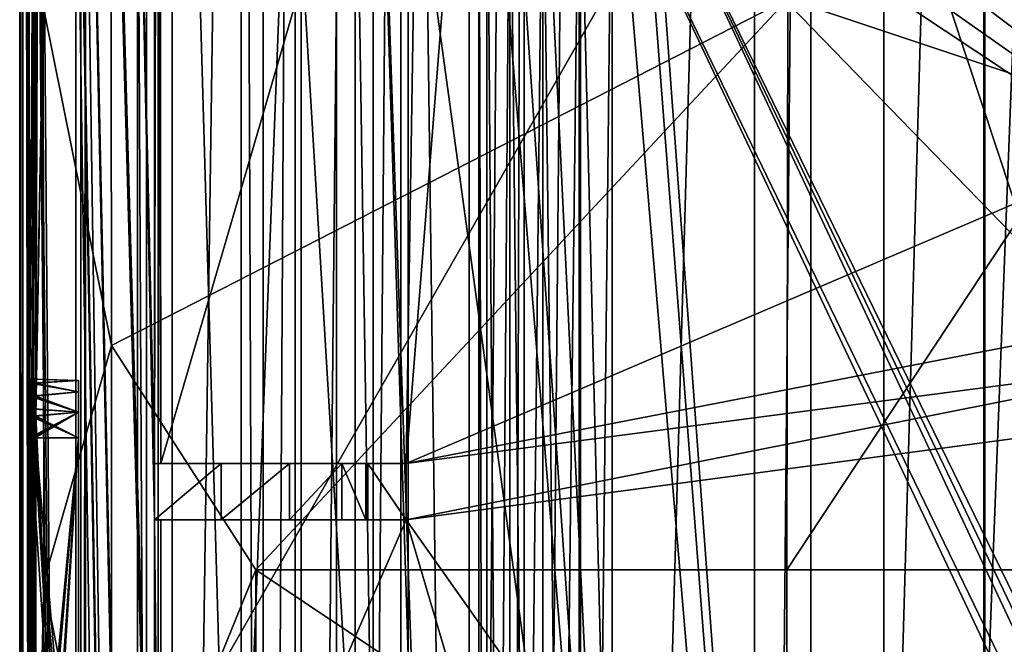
# Model space of a CAD drawing. Extents: x -3 to 104, y -79 to 161.
# Tile 98 of 203: x -3 to 18, y 69 to 82. Entities that reach past the tile are written whole.
import ezdxf

# ---------------------------------------------------------------- set-up
doc = ezdxf.new("R2010")
doc.units = 0
doc.header["$MEASUREMENT"] = 0

msp = doc.modelspace()

# ---------------------------------------------------------------- linework, layer by layer
for points in [[(-2.95, -77.599998, -76.900002), (-2.95, 159.899994, -76.900002), (-0.25, 6.1, -76.900002)], [(-0.25, 6.1, -76.900002), (-2.95, 159.899994, -76.900002), (-0.25, 7.6, -76.900002)], [(-0.25, 7.6, -76.900002), (-2.95, 159.899994, -76.900002), (-0.25, 32, -76.900002)], [(-0.25, 32, -76.900002), (-2.95, 159.899994, -76.900002), (-0.25, 33.200001, -76.900002)], [(-0.25, 33.200001, -76.900002), (-2.95, 159.899994, -76.900002), (-0.25, 64.400002, -76.900002)], [(-0.25, 64.400002, -76.900002), (-2.95, 159.899994, -76.900002), (-0.25, 65.599998, -76.900002)], [(-0.25, 65.599998, -76.900002), (-2.95, 159.899994, -76.900002), (-0.25, 96.800003, -76.900002)], [(-2.95, 159.899994, -76.900002), (-2.95, -3.4858, -67.814201), (-2.95, 149.899994, -68.400002)], [(-2.95, 159.899994, -76.900002), (-2.95, -77.599998, -76.900002), (-2.95, -4.9, -68.400002)], [(-2.95, 159.899994, -76.900002), (-2.95, -4.9, -68.400002), (-2.95, -4.1346, -68.247803)], [(-2.95, 159.899994, -76.900002), (-2.95, -4.1346, -68.247803), (-2.95, -3.4858, -67.814201)], [(-2.9501, -67.600098, 10.1), (-2.9501, 149.899994, 10.1), (-1.7501, -2.4, 10.1)], [(-1.7501, -2.4, 10.1), (-2.9501, 149.899994, 10.1), (-1.7501, 88.599998, 10.1)], [(-2.9501, 149.899994, 10.1), (-2.9501, -67.600098, 10.1), (-2.8837, -43.599998, 17.700001)], [(-2.9501, 149.899994, 10.1), (-2.8837, -43.599998, 17.700001), (-2.8837, 129.899994, 17.700001)], [(-2.95, 149.899994, -68.400002), (-2.95, -2.9, -66.400002), (-2.95, 129, 6.1)], [(-2.95, 149.899994, -68.400002), (-2.95, -3.0522, -67.165398), (-2.95, -2.9, -66.400002)], [(-2.95, 149.899994, -68.400002), (-2.95, -3.4858, -67.814201), (-2.95, -3.0522, -67.165398)], [(0, 130), (0, 0), (1.7684, 125.512001)], [(0, 0), (0, 130), (0, 16, -3.5)], [(0, 16, -3.5), (0, 130), (0, 114, -3.5)], [(7.8, 0, -71.599998), (7.8, 130, -71.599998), (9, 130, -71.599998)], [(9, 0, -71.599998), (7.8, 0, -71.599998), (9, 130, -71.599998)], [(7.8, 130, -71.599998), (7.8, 12, -8.5), (7.8, 118, -8.5)], [(7.8, 130, -71.599998), (7.8, 0, -71.599998), (7.8, 12, -8.5)], [(12.71, 130, -10.3), (9, 0, -10.3), (9, 130, -10.3)], [(12.71, 0, -10.3), (9, 0, -10.3), (12.71, 130, -10.3)], [(9, 130, -10.3), (9, 0, -71.599998), (9, 130, -71.599998)], [(9, 0, -10.3), (9, 0, -71.599998), (9, 130, -10.3)], [(12.71, 0, -71.599998), (12.71, 130, -71.599998), (13.91, 130, -71.599998)], [(13.91, 0, -71.599998), (12.71, 0, -71.599998), (13.91, 130, -71.599998)], [(12.71, 130, -71.599998), (12.71, 0, -10.3), (12.71, 130, -10.3)], [(12.71, 0, -71.599998), (12.71, 0, -10.3), (12.71, 130, -71.599998)], [(17.620001, 130, -10.3), (13.91, 0, -10.3), (13.91, 130, -10.3)], [(17.620001, 0, -10.3), (13.91, 0, -10.3), (17.620001, 130, -10.3)], [(13.91, 130, -10.3), (13.91, 0, -71.599998), (13.91, 130, -71.599998)], [(13.91, 0, -10.3), (13.91, 0, -71.599998), (13.91, 130, -10.3)], [(17.620001, 0, -71.599998), (17.620001, 130, -71.599998), (18.82, 130, -71.599998)], [(18.82, 0, -71.599998), (17.620001, 0, -71.599998), (18.82, 130, -71.599998)], [(17.620001, 130, -71.599998), (17.620001, 0, -10.3), (17.620001, 130, -10.3)], [(17.620001, 0, -71.599998), (17.620001, 0, -10.3), (17.620001, 130, -71.599998)], [(-2.7363, 74.4235, 34.589901), (-2.8488, 129.899994, 21.700001), (-2.8837, 129.899994, 17.700001)], [(-2.74, 74.145203, 34.1661), (-2.7363, 74.4235, 34.589901), (-2.8837, 129.899994, 17.700001)], [(-2.7418, 73.873497, 33.9636), (-2.74, 74.145203, 34.1661), (-2.8837, 129.899994, 17.700001)], [(-2.7432, 73.261299, 33.799999), (-2.7418, 73.873497, 33.9636), (-2.8837, 129.899994, 17.700001)], [(-2.7432, 57.761299, 33.799999), (-2.7432, 73.261299, 33.799999), (-2.8837, 129.899994, 17.700001)], [(-2.7432, 53.261299, 33.799999), (-2.7432, 57.761299, 33.799999), (-2.8837, 129.899994, 17.700001)], [(-2.8837, 129.899994, 17.700001), (-2.8837, -43.599998, 17.700001), (-2.7432, 45.761299, 33.799999)], [(-2.8837, 129.899994, 17.700001), (-2.7432, 45.761299, 33.799999), (-2.7432, 53.261299, 33.799999)], [(-2.7363, 74.4235, 34.589901), (-2.5712, 100.605003, 53.5131), (-2.8488, 129.899994, 21.700001)], [(6.8364, 88.811302, 18.9), (0.3, 129.649994, 18.9), (6.8364, 20.8113, 18.9)], [(6.8364, 20.8113, 18.9), (0.3, 129.649994, 18.9), (0.3, -43.349998, 18.9)], [(0.3, 129.649994, 17.299999), (6.8364, 88.811302, 17.299999), (6.8364, 20.8113, 17.299999)], [(0.3, 129.649994, 17.299999), (6.8364, 20.8113, 17.299999), (0.3, -43.349998, 17.299999)], [(0.3, 129.649994, 18.9), (0.3, 129.649994, 17.299999), (0.3, -43.349998, 18.9)], [(0.3, -43.349998, 18.9), (0.3, 129.649994, 17.299999), (0.3, -43.349998, 17.299999)], [(-2.95, -3.4858, -9.9858), (-2.95, -4.1346, -9.5522), (-2.95, 129, 10.1)], [(-2.95, 129, 6.1), (-2.95, -3.0522, -10.6346), (-2.95, 129, 10.1)], [(-2.95, 129, 10.1), (-2.95, -3.0522, -10.6346), (-2.95, -3.4858, -9.9858)], [(-2.95, 129, 6.1), (-2.95, -2.9, -11.4), (-2.95, -3.0522, -10.6346)], [(-2.95, -4.1346, -9.5522), (-2.95, -42.700001, 10.1), (-2.95, 129, 10.1)], [(-2.95, 129, 6.1), (-2.95, -2.9, -66.400002), (-2.95, -2.9, -11.4)], [(-2.95, 129, 10.1), (-2.95, -42.700001, 10.1), (-1.65, -11.9, 10.1)], [(-2.95, 129, 10.1), (-1.65, -11.9, 10.1), (-1.65, -1.9, 10.1)], [(-2.95, 129, 10.1), (-1.65, -1.9, 10.1), (-1.65, 88.099998, 10.1)], [(15.471, 126.727997, 17.299999), (15.471, 19.228001, 17.299999), (10.3364, 88.811302, 17.299999)], [(15.471, 19.228001, 17.299999), (15.471, 126.727997, 17.299999), (15.471, 19.228001, 0.1)], [(15.471, 19.228001, 0.1), (15.471, 126.727997, 17.299999), (15.471, 126.727997, 0.1)], [(36.471001, 29.076, 0.1), (15.471, 126.727997, 0.1), (36.471001, 116.879997, 0.1)], [(15.471, 19.228001, 0.1), (15.471, 126.727997, 0.1), (36.471001, 29.076, 0.1)], [(1.7684, 125.512001), (0, 0), (1.7684, 4.4876)], [(1.7684, 125.512001), (2.2401, 5.0791), (2.2401, 124.920998)], [(1.7684, 125.512001), (1.7684, 4.4876), (2.2401, 5.0791)], [(2.2401, 124.920998), (2.2401, 5.0791), (2.9217, 124.593002)], [(2.2401, 5.0791), (2.9217, 5.4074), (2.9217, 124.593002)], [(2.9217, 124.593002), (36.411301, 23.4326), (36.411301, 112.523003)], [(2.9217, 5.4074), (36.411301, 23.4326), (2.9217, 124.593002)], [(4.1981, 7.3716, -72.699997), (5.1713, 123.278999, -72.699997), (4.1981, 122.627998, -72.699997)], [(4.1981, 7.3716, -72.699997), (5.1713, 6.7213, -72.699997), (5.1713, 123.278999, -72.699997)], [(5.1713, 6.7213, -72.699997), (95.428703, 123.278999, -72.699997), (5.1713, 123.278999, -72.699997)], [(5.1713, 6.7213, -72.699997), (95.428703, 6.7213, -72.699997), (95.428703, 123.278999, -72.699997)], [(3.05, 7.6, -72.699997), (4.1981, 122.627998, -72.699997), (3.05, 122.400002, -72.699997)], [(3.05, 7.6, -72.699997), (4.1981, 7.3716, -72.699997), (4.1981, 122.627998, -72.699997)], [(3.05, 7.6, -72.699997), (3.05, 122.400002, -72.699997), (-0.25, 122.400002, -72.699997)], [(-0.25, 7.6, -72.699997), (3.05, 7.6, -72.699997), (-0.25, 122.400002, -72.699997)], [(-0.25, 7.6, -72.699997), (-0.25, 122.400002, -72.699997), (-0.25, 88.099998, 8.1)], [(7.8, 118, -8.5), (7.8, 12, -8.5), (7.4955, 13.5307, -8.5)], [(7.8, 118, -8.5), (7.4955, 13.5307, -8.5), (7.4955, 116.469002, -8.5)], [(72.509804, 71.570602, 18.9), (38.492001, 116.524002, 18.9), (10.3364, 88.811302, 18.9)], [(7.4955, 116.469002, -8.5), (7.4955, 13.5307, -8.5), (6.6284, 14.8284, -8.5)], [(7.4955, 116.469002, -8.5), (6.6284, 14.8284, -8.5), (6.6284, 115.171997, -8.5)], [(5.3307, 114.305, -8.5), (6.6284, 115.171997, -8.5), (6.6284, 14.8284, -8.5)], [(3.8, 114, -8.5), (5.3307, 114.305, -8.5), (5.3307, 15.6955, -8.5)], [(5.3307, 114.305, -8.5), (6.6284, 14.8284, -8.5), (5.3307, 15.6955, -8.5)], [(0, 16, -8.5), (0, 16, -3.5), (0, 114, -8.5)], [(0, 114, -8.5), (0, 16, -3.5), (0, 114, -3.5)], [(3.8, 114, -8.5), (3.8, 16, -8.5), (0, 16, -8.5)], [(0, 114, -8.5), (3.8, 114, -8.5), (0, 16, -8.5)], [(3.8, 114, -8.5), (5.3307, 15.6955, -8.5), (3.8, 16, -8.5)], [(-2.7363, 74.4235, 34.589901), (-2.7323, 74.511299, 35.049999), (-2.5712, 100.605003, 53.5131)], [(-2.7323, 74.511299, 35.049999), (-2.5652, 97.944702, 54.199501), (-2.5712, 100.605003, 53.5131)], [(-2.7323, 74.511299, 35.049999), (-2.6931, 74.511299, 39.549999), (-2.5652, 97.944702, 54.199501)], [(-2.6931, 74.511299, 39.549999), (-2.6538, 74.511299, 44.049999), (-2.5652, 97.944702, 54.199501)], [(-2.6538, 74.511299, 44.049999), (-2.5488, 95.952797, 56.079899), (-2.5652, 97.944702, 54.199501)], [(-0.0799, 72.711304, 52.5), (-0.436, 88.599998, 11.7), (-0.0696, 97.006104, 53.6838)], [(-0.0538, 95.394798, 55.490002), (-0.0799, 72.711304, 52.5), (-0.0696, 97.006104, 53.6838)], [(17.6, 65.599998, -74.699997), (-0.25, 65.599998, -74.699997), (17.6, 96.800003, -74.699997)], [(17.6, 96.800003, -74.699997), (-0.25, 65.599998, -74.699997), (-0.25, 96.800003, -74.699997)], [(-0.25, 65.599998, -76.900002), (-0.25, 96.800003, -74.699997), (-0.25, 65.599998, -74.699997)], [(-0.25, 65.599998, -76.900002), (-0.25, 96.800003, -76.900002), (-0.25, 96.800003, -74.699997)], [(18.799999, 65.599998, -76.900002), (17.6, 65.599998, -76.900002), (18.799999, 96.800003, -76.900002)], [(18.799999, 96.800003, -76.900002), (17.6, 65.599998, -76.900002), (17.6, 96.800003, -76.900002)], [(17.6, 96.800003, -76.900002), (17.6, 65.599998, -76.900002), (17.6, 96.800003, -74.699997)], [(17.6, 96.800003, -74.699997), (17.6, 65.599998, -76.900002), (17.6, 65.599998, -74.699997)], [(-2.6538, 74.511299, 44.049999), (-2.6145, 74.511299, 48.549999), (-2.5488, 95.952797, 56.079899)], [(-2.6145, 74.511299, 48.549999), (-2.6105, 74.4235, 49.010101), (-2.5488, 95.952797, 56.079899)], [(-2.6105, 74.4235, 49.010101), (-2.526, 95.114502, 58.696499), (-2.5488, 95.952797, 56.079899)], [(-0.0306, 94.594002, 58.154598), (-0.0799, 72.711304, 52.5), (-0.0538, 95.394798, 55.490002)], [(-2.6105, 74.4235, 49.010101), (-2.6068, 74.145203, 49.433899), (-2.526, 95.114502, 58.696499)], [(-2.6068, 74.145203, 49.433899), (-2.4479, 82.457703, 67.645599), (-2.526, 95.114502, 58.696499)], [(-1.0153, 94.897003, 67.615097), (-2.4479, 82.457703, 67.645599), (-0.9966, 75.223297, 69.794502)], [(13.4239, 82.613998, 69.555603), (-1.0153, 94.897003, 67.615097), (-0.9966, 75.223297, 69.794502)], [(0.055, 72.711304, 67.965401), (-0.0799, 72.711304, 52.5), (-0.0306, 94.594002, 58.154598)], [(0.0351, 94.157997, 65.686096), (0.055, 72.711304, 67.965401), (-0.0306, 94.594002, 58.154598)], [(0.055, 72.711304, 67.965401), (0.0351, 94.157997, 65.686096), (5.5846, 91.611298, 66.2192)], [(9.7864, 54.311298, 55.700001), (7.0098, 88.052002, 55.700001), (4.5864, 92.311302, 55.700001)], [(4.5864, 92.311302, 55.700001), (4.5864, -4.1887, 55.700001), (6.8364, 20.8113, 55.700001)], [(4.5864, 92.311302, 55.700001), (6.8364, 20.8113, 55.700001), (9.7864, 54.311298, 55.700001)], [(7.0098, 88.052002, 54.099998), (7.0098, 21.570601, 54.099998), (4.5864, 92.311302, 54.099998)], [(4.5864, -4.1887, 54.099998), (4.5864, 92.311302, 54.099998), (6.8364, 20.8113, 54.099998)], [(6.8364, 20.8113, 54.099998), (4.5864, 92.311302, 54.099998), (7.0098, 21.570601, 54.099998)], [(4.5864, -4.1887, 54.099998), (4.5864, 92.311302, 55.700001), (4.5864, 92.311302, 54.099998)], [(4.5864, -4.1887, 55.700001), (4.5864, 92.311302, 55.700001), (4.5864, -4.1887, 54.099998)], [(72.509804, 71.570602, 54.099998), (10.3364, 88.811302, 54.099998), (77.586403, 92.311302, 54.099998)], [(0.055, 72.711304, 67.965401), (5.5846, 91.611298, 66.2192), (5.2869, 72.711304, 68.138901)], [(5.2869, 72.711304, 68.138901), (5.5846, 91.611298, 66.2192), (6.7847, 91.611298, 66.255203)], [(5.2869, 72.711304, 68.138901), (6.7847, 91.611298, 66.255203), (23.086599, 80.311302, 67.906799)], [(6.7847, 91.611298, 66.255203), (23.2838, 84.298897, 67.500999), (23.086599, 80.311302, 67.906799)], [(13.4239, 82.613998, 69.555603), (19.986401, 80.418098, 69.906898), (19.986601, 90.355698, 68.796204)], [(7.0098, 21.570601, 18.9), (6.8364, 88.811302, 18.9), (6.8364, 20.8113, 18.9)], [(7.0098, 88.052002, 18.9), (6.8364, 88.811302, 18.9), (7.0098, 21.570601, 18.9)], [(6.8364, 88.811302, 17.299999), (7.0098, 88.052002, 17.299999), (7.0098, 21.570601, 17.299999)], [(6.8364, 88.811302, 17.299999), (7.0098, 21.570601, 17.299999), (6.8364, 20.8113, 17.299999)], [(10.1631, 88.052002, 18.9), (72.509804, 71.570602, 18.9), (10.3364, 88.811302, 18.9)], [(10.3364, 88.811302, 17.299999), (15.471, 19.228001, 17.299999), (10.1631, 88.052002, 17.299999)], [(72.509804, 71.570602, 54.099998), (10.1631, 88.052002, 54.099998), (10.3364, 88.811302, 54.099998)], [(-1.7501, 88.599998, 11.7), (-0.436, -2.4, 11.7), (-1.7501, -2.4, 11.7)], [(-1.7501, 88.599998, 11.7), (-0.436, 88.599998, 11.7), (-0.436, -2.4, 11.7)], [(-1.7501, 88.599998, 10.1), (-1.7501, -2.4, 11.7), (-1.7501, -2.4, 10.1)], [(-1.7501, 88.599998, 11.7), (-1.7501, -2.4, 11.7), (-1.7501, 88.599998, 10.1)], [(-0.0799, 71.511299, 52.5), (-0.436, 88.599998, 11.7), (-0.0799, 72.711304, 52.5)], [(-0.0799, 71.511299, 52.5), (-0.0799, 16.511299, 52.5), (-0.436, 88.599998, 11.7)], [(-0.0799, 16.511299, 52.5), (-0.436, -2.4, 11.7), (-0.436, 88.599998, 11.7)], [(-1.65, -1.9, 10.1), (-1.55, -1.9, 10.1), (-1.55, 88.099998, 10.1)], [(-1.65, -1.9, 10.1), (-1.55, 88.099998, 10.1), (-1.65, 88.099998, 10.1)], [(-1.55, 88.099998, 10.1), (-1.55, -1.9, 10.1), (-1.55, 88.099998, 11.3)], [(-1.55, 88.099998, 11.3), (-1.55, -1.9, 10.1), (-1.55, -1.9, 11.3)], [(-1.55, 88.099998, 11.3), (-0.25, -0.4, 11.3), (-0.25, 88.099998, 11.3)], [(-1.55, 88.099998, 11.3), (-1.55, -1.9, 11.3), (-0.25, -0.4, 11.3)], [(-0.25, 7.6, -3.5), (-0.25, 88.099998, 11.3), (-0.25, -0.4, 11.3)], [(-0.25, 7.6, -3.5), (-0.25, 88.099998, 8.1), (-0.25, 88.099998, 11.3)], [(-0.25, 7.6, -72.699997), (-0.25, 88.099998, 8.1), (-0.25, 7.6, -3.5)], [(7.4953, 22.179501, 18.9), (7.0098, 88.052002, 18.9), (7.0098, 21.570601, 18.9)], [(7.4953, 87.4431, 18.9), (7.0098, 88.052002, 18.9), (7.4953, 22.179501, 18.9)], [(7.0098, 88.052002, 17.299999), (7.4953, 87.4431, 17.299999), (7.4953, 22.179501, 17.299999)], [(7.0098, 88.052002, 17.299999), (7.4953, 22.179501, 17.299999), (7.0098, 21.570601, 17.299999)], [(9.7864, 54.311298, 55.700001), (7.4953, 87.4431, 55.700001), (7.0098, 88.052002, 55.700001)], [(7.4953, 87.4431, 54.099998), (7.0098, 21.570601, 54.099998), (7.0098, 88.052002, 54.099998)], [(9.6776, 87.4431, 18.9), (72.336403, 70.811302, 18.9), (10.1631, 88.052002, 18.9)], [(10.1631, 88.052002, 17.299999), (15.471, 19.228001, 17.299999), (9.6776, 87.4431, 17.299999)], [(9.6776, 87.4431, 55.700001), (29.7864, 73.311302, 55.700001), (10.1631, 88.052002, 55.700001)], [(72.336403, 70.811302, 54.099998), (9.6776, 87.4431, 54.099998), (10.1631, 88.052002, 54.099998)], [(72.336403, 70.811302, 18.9), (72.509804, 71.570602, 18.9), (10.1631, 88.052002, 18.9)], [(10.1631, 88.052002, 55.700001), (29.7864, 73.311302, 55.700001), (29.7864, 87.311302, 55.700001)], [(72.336403, 70.811302, 54.099998), (10.1631, 88.052002, 54.099998), (72.509804, 71.570602, 54.099998)], [(7.4953, 22.179501, 54.099998), (7.0098, 21.570601, 54.099998), (7.4953, 87.4431, 54.099998)], [(7.4953, 22.179501, 18.9), (8.197, 87.105202, 18.9), (7.4953, 87.4431, 18.9)], [(7.4953, 87.4431, 17.299999), (8.197, 22.517401, 17.299999), (7.4953, 22.179501, 17.299999)], [(8.197, 87.105202, 17.299999), (8.197, 22.517401, 17.299999), (7.4953, 87.4431, 17.299999)], [(9.7864, 54.311298, 55.700001), (8.197, 87.105202, 55.700001), (7.4953, 87.4431, 55.700001)], [(8.197, 87.105202, 54.099998), (8.197, 22.517401, 54.099998), (7.4953, 87.4431, 54.099998)], [(8.197, 22.517401, 54.099998), (7.4953, 22.179501, 54.099998), (7.4953, 87.4431, 54.099998)], [(36.945, 29.2971, 18.9), (9.6776, 87.4431, 18.9), (8.9759, 87.105202, 18.9)], [(9.6776, 87.4431, 17.299999), (8.9759, 22.517401, 17.299999), (8.9759, 87.105202, 17.299999)], [(9.6776, 87.4431, 17.299999), (9.6776, 22.179501, 17.299999), (8.9759, 22.517401, 17.299999)], [(8.9759, 87.105202, 55.700001), (29.7864, 73.311302, 55.700001), (9.6776, 87.4431, 55.700001)], [(9.6776, 22.179501, 54.099998), (8.9759, 22.517401, 54.099998), (9.6776, 87.4431, 54.099998)], [(9.6776, 87.4431, 54.099998), (8.9759, 22.517401, 54.099998), (8.9759, 87.105202, 54.099998)], [(37.4501, 29.4324, 18.9), (9.6776, 87.4431, 18.9), (36.945, 29.2971, 18.9)], [(37.971001, 29.478001, 18.9), (9.6776, 87.4431, 18.9), (37.4501, 29.4324, 18.9)], [(37.971001, 29.478001, 18.9), (72.336403, 70.811302, 18.9), (9.6776, 87.4431, 18.9)], [(9.6776, 87.4431, 17.299999), (15.471, 19.228001, 17.299999), (9.6776, 22.179501, 17.299999)], [(72.509804, 70.052002, 54.099998), (9.6776, 87.4431, 54.099998), (72.336403, 70.811302, 54.099998)], [(72.509804, 70.052002, 54.099998), (9.6776, 22.179501, 54.099998), (9.6776, 87.4431, 54.099998)], [(8.197, 22.517401, 18.9), (8.197, 87.105202, 18.9), (7.4953, 22.179501, 18.9)], [(8.9759, 22.517401, 18.9), (8.9759, 87.105202, 18.9), (8.197, 22.517401, 18.9)], [(8.197, 22.517401, 18.9), (8.9759, 87.105202, 18.9), (8.197, 87.105202, 18.9)], [(8.9759, 87.105202, 17.299999), (8.197, 22.517401, 17.299999), (8.197, 87.105202, 17.299999)], [(8.9759, 87.105202, 17.299999), (8.9759, 22.517401, 17.299999), (8.197, 22.517401, 17.299999)], [(9.7864, 54.311298, 55.700001), (8.9759, 87.105202, 55.700001), (8.197, 87.105202, 55.700001)], [(8.9759, 87.105202, 54.099998), (8.9759, 22.517401, 54.099998), (8.197, 87.105202, 54.099998)], [(8.9759, 22.517401, 54.099998), (8.197, 22.517401, 54.099998), (8.197, 87.105202, 54.099998)], [(36.471001, 29.076, 18.9), (8.9759, 87.105202, 18.9), (8.9759, 22.517401, 18.9)], [(36.945, 29.2971, 18.9), (8.9759, 87.105202, 18.9), (36.471001, 29.076, 18.9)], [(28.586399, 66.911301, 55.700001), (29.7864, 73.311302, 55.700001), (8.9759, 87.105202, 55.700001)], [(9.7864, 54.311298, 55.700001), (28.586399, 66.911301, 55.700001), (8.9759, 87.105202, 55.700001)], [(2.0841, 70.450401, 70.2444), (13.4239, 82.613998, 69.555603), (-0.9966, 75.223297, 69.794502)], [(2.0841, 70.450401, 70.2444), (13.4002, 70.450302, 70.566902), (13.4239, 82.613998, 69.555603)], [(13.4002, 70.450302, 70.566902), (19.986401, 80.418098, 69.906898), (13.4239, 82.613998, 69.555603)], [(-2.6044, 73.722603, 49.707699), (-2.4479, 82.457703, 67.645599), (-2.6068, 74.145203, 49.433899)], [(-2.6044, 73.722603, 49.707699), (-2.439, 70.197197, 68.661697), (-2.4479, 82.457703, 67.645599)], [(-2.4479, 82.457703, 67.645599), (-2.439, 70.197197, 68.661697), (-0.9966, 75.223297, 69.794502)], [(13.4002, 70.450302, 70.566902), (19.9863, 70.450302, 70.7006), (19.986401, 80.418098, 69.906898)], [(5.2869, 72.711304, 68.138901), (23.086599, 80.311302, 67.906799), (23.2335, 76.189697, 68.276604)], [(5.2869, 72.711304, 68.138901), (23.2335, 76.189697, 68.276604), (23.099199, 75.048599, 68.366699)], [(-0.9966, 75.223297, 69.794502), (-2.439, 70.197197, 68.661697), (-0.9903, 62.883598, 70.5242)], [(2.0841, 70.450401, 70.2444), (-0.9966, 75.223297, 69.794502), (-0.9903, 62.883598, 70.5242)], [(5.286, 71.511299, 68.222198), (23.099199, 75.048599, 68.366699), (23.4618, 73.937897, 68.457603)], [(5.286, 71.511299, 68.222198), (5.2869, 72.711304, 68.138901), (23.099199, 75.048599, 68.366699)], [(-2.7323, 74.511299, 35.049999), (-2.7363, 74.4235, 34.589901), (-1.7001, 74.480003, 34.771801)], [(-2.7323, 74.511299, 35.049999), (-2.7283, 74.4235, 35.510101), (-2.6971, 74.4235, 39.089901)], [(-2.7323, 74.511299, 35.049999), (-2.6971, 74.4235, 39.089901), (-2.6931, 74.511299, 39.549999)], [(-1.7001, 74.480003, 35.328201), (-2.7323, 74.511299, 35.049999), (-1.7001, 74.480003, 34.771801)], [(-2.7283, 74.4235, 35.510101), (-2.7323, 74.511299, 35.049999), (-1.7001, 74.480003, 35.328201)], [(-2.6931, 74.511299, 39.549999), (-2.6971, 74.4235, 39.089901), (-1.7001, 74.480003, 39.271801)], [(-2.6931, 74.511299, 39.549999), (-2.689, 74.4235, 40.010101), (-2.6578, 74.4235, 43.589901)], [(-2.6931, 74.511299, 39.549999), (-2.6578, 74.4235, 43.589901), (-2.6538, 74.511299, 44.049999)], [(-1.7001, 74.480003, 39.828201), (-2.6931, 74.511299, 39.549999), (-1.7001, 74.480003, 39.271801)], [(-2.689, 74.4235, 40.010101), (-2.6931, 74.511299, 39.549999), (-1.7001, 74.480003, 39.828201)], [(-2.6538, 74.511299, 44.049999), (-2.6578, 74.4235, 43.589901), (-1.7001, 74.480003, 43.771801)], [(-2.6538, 74.511299, 44.049999), (-2.6185, 74.4235, 48.089901), (-2.6145, 74.511299, 48.549999)], [(-2.6538, 74.511299, 44.049999), (-2.6498, 74.4235, 44.510101), (-2.6185, 74.4235, 48.089901)], [(-1.7001, 74.480003, 44.328201), (-2.6538, 74.511299, 44.049999), (-1.7001, 74.480003, 43.771801)], [(-2.6498, 74.4235, 44.510101), (-2.6538, 74.511299, 44.049999), (-1.7001, 74.480003, 44.328201)], [(-2.6145, 74.511299, 48.549999), (-2.6185, 74.4235, 48.089901), (-1.7001, 74.480003, 48.271801)], [(-1.7001, 74.480003, 48.828201), (-2.6145, 74.511299, 48.549999), (-1.7001, 74.480003, 48.271801)], [(-2.6105, 74.4235, 49.010101), (-2.6145, 74.511299, 48.549999), (-1.7001, 74.480003, 48.828201)], [(-2.7363, 74.4235, 34.589901), (-2.74, 74.145203, 34.1661), (-1.7001, 74.238602, 34.270599)], [(-1.7001, 74.480003, 34.771801), (-2.7363, 74.4235, 34.589901), (-1.7001, 74.238602, 34.270599)], [(-1.7001, 74.238602, 35.829399), (-2.7283, 74.4235, 35.510101), (-1.7001, 74.480003, 35.328201)], [(-2.7283, 74.4235, 35.510101), (-2.7246, 74.145203, 35.933899), (-2.7008, 74.145203, 38.6661)], [(-2.7283, 74.4235, 35.510101), (-2.7008, 74.145203, 38.6661), (-2.6971, 74.4235, 39.089901)], [(-2.7246, 74.145203, 35.933899), (-2.7283, 74.4235, 35.510101), (-1.7001, 74.238602, 35.829399)], [(-2.6971, 74.4235, 39.089901), (-2.7008, 74.145203, 38.6661), (-1.7001, 74.238602, 38.770599)], [(-1.7001, 74.480003, 39.271801), (-2.6971, 74.4235, 39.089901), (-1.7001, 74.238602, 38.770599)], [(-1.7001, 74.238602, 40.329399), (-2.689, 74.4235, 40.010101), (-1.7001, 74.480003, 39.828201)], [(-2.689, 74.4235, 40.010101), (-2.6853, 74.145203, 40.433899), (-2.6615, 74.145203, 43.1661)], [(-2.689, 74.4235, 40.010101), (-2.6615, 74.145203, 43.1661), (-2.6578, 74.4235, 43.589901)], [(-2.6853, 74.145203, 40.433899), (-2.689, 74.4235, 40.010101), (-1.7001, 74.238602, 40.329399)], [(-2.6578, 74.4235, 43.589901), (-2.6615, 74.145203, 43.1661), (-1.7001, 74.238602, 43.270599)], [(-1.7001, 74.480003, 43.771801), (-2.6578, 74.4235, 43.589901), (-1.7001, 74.238602, 43.270599)], [(-1.7001, 74.238602, 44.829399), (-2.6498, 74.4235, 44.510101), (-1.7001, 74.480003, 44.328201)], [(-2.6498, 74.4235, 44.510101), (-2.6222, 74.145203, 47.6661), (-2.6185, 74.4235, 48.089901)], [(-2.6498, 74.4235, 44.510101), (-2.6461, 74.145203, 44.933899), (-2.6222, 74.145203, 47.6661)], [(-2.6461, 74.145203, 44.933899), (-2.6498, 74.4235, 44.510101), (-1.7001, 74.238602, 44.829399)], [(-2.6185, 74.4235, 48.089901), (-2.6222, 74.145203, 47.6661), (-1.7001, 74.238602, 47.770599)], [(-1.7001, 74.480003, 48.271801), (-2.6185, 74.4235, 48.089901), (-1.7001, 74.238602, 47.770599)], [(-1.7001, 74.238602, 49.329399), (-2.6105, 74.4235, 49.010101), (-1.7001, 74.480003, 48.828201)], [(-2.6068, 74.145203, 49.433899), (-2.6105, 74.4235, 49.010101), (-1.7001, 74.238602, 49.329399)], [(-1.7001, 74.238602, 34.270599), (-1.7001, 74.238602, 35.829399), (-1.7001, 74.480003, 35.328201)], [(-1.7001, 74.238602, 34.270599), (-1.7001, 74.480003, 35.328201), (-1.7001, 74.480003, 34.771801)], [(-1.7001, 74.480003, 43.771801), (-1.7001, 73.261299, 45.299999), (-1.7001, 73.803703, 45.176201)], [(-1.7001, 74.480003, 43.771801), (-1.7001, 73.803703, 45.176201), (-1.7001, 74.238602, 44.829399)], [(-1.7001, 74.480003, 43.771801), (-1.7001, 74.238602, 44.829399), (-1.7001, 74.480003, 44.328201)], [(-1.7001, 73.261299, 42.799999), (-1.7001, 74.480003, 43.771801), (-1.7001, 74.238602, 43.270599)], [(-1.7001, 73.261299, 42.799999), (-1.7001, 73.261299, 45.299999), (-1.7001, 74.480003, 43.771801)], [(-1.7001, 73.261299, 40.799999), (-1.7001, 74.238602, 40.329399), (-1.7001, 74.480003, 39.828201)], [(-1.7001, 73.803703, 38.423801), (-1.7001, 74.480003, 39.271801), (-1.7001, 74.238602, 38.770599)], [(-1.7001, 73.261299, 38.299999), (-1.7001, 74.480003, 39.828201), (-1.7001, 74.480003, 39.271801)], [(-1.7001, 73.261299, 38.299999), (-1.7001, 73.261299, 40.799999), (-1.7001, 74.480003, 39.828201)], [(-1.7001, 73.261299, 38.299999), (-1.7001, 74.480003, 39.271801), (-1.7001, 73.803703, 38.423801)], [(-1.7001, 73.261299, 49.799999), (-1.7001, 74.238602, 49.329399), (-1.7001, 74.480003, 48.828201)], [(-1.7001, 73.803703, 47.423801), (-1.7001, 74.480003, 48.271801), (-1.7001, 74.238602, 47.770599)], [(-1.7001, 73.261299, 47.299999), (-1.7001, 74.480003, 48.828201), (-1.7001, 74.480003, 48.271801)], [(-1.7001, 73.261299, 47.299999), (-1.7001, 73.261299, 49.799999), (-1.7001, 74.480003, 48.828201)], [(-1.7001, 73.261299, 47.299999), (-1.7001, 74.480003, 48.271801), (-1.7001, 73.803703, 47.423801)], [(-2.74, 74.145203, 34.1661), (-2.7418, 73.873497, 33.9636), (-1.7001, 73.803703, 33.923801)], [(-1.7001, 74.238602, 34.270599), (-2.74, 74.145203, 34.1661), (-1.7001, 73.803703, 33.923801)], [(-1.7001, 73.803703, 36.176201), (-2.7246, 74.145203, 35.933899), (-1.7001, 74.238602, 35.829399)], [(-2.7246, 74.145203, 35.933899), (-2.7025, 73.873497, 38.4636), (-2.7008, 74.145203, 38.6661)], [(-2.7222, 73.722603, 36.207699), (-2.7025, 73.873497, 38.4636), (-2.7246, 74.145203, 35.933899)], [(-2.7222, 73.722603, 36.207699), (-2.7246, 74.145203, 35.933899), (-1.7001, 73.803703, 36.176201)], [(-2.7008, 74.145203, 38.6661), (-2.7025, 73.873497, 38.4636), (-1.7001, 73.803703, 38.423801)], [(-1.7001, 74.238602, 38.770599), (-2.7008, 74.145203, 38.6661), (-1.7001, 73.803703, 38.423801)], [(-1.7001, 73.803703, 40.676201), (-2.6853, 74.145203, 40.433899), (-1.7001, 74.238602, 40.329399)], [(-2.6853, 74.145203, 40.433899), (-2.6633, 73.873497, 42.9636), (-2.6615, 74.145203, 43.1661)], [(-2.6829, 73.722603, 40.707699), (-2.6633, 73.873497, 42.9636), (-2.6853, 74.145203, 40.433899)], [(-2.6829, 73.722603, 40.707699), (-2.6853, 74.145203, 40.433899), (-1.7001, 73.803703, 40.676201)], [(-2.6615, 74.145203, 43.1661), (-2.6633, 73.873497, 42.9636), (-1.7001, 73.803703, 42.923801)], [(-1.7001, 74.238602, 43.270599), (-2.6615, 74.145203, 43.1661), (-1.7001, 73.803703, 42.923801)], [(-1.7001, 73.803703, 45.176201), (-2.6461, 74.145203, 44.933899), (-1.7001, 74.238602, 44.829399)], [(-2.6461, 74.145203, 44.933899), (-2.624, 73.873497, 47.4636), (-2.6222, 74.145203, 47.6661)], [(-2.6437, 73.722603, 45.207699), (-2.624, 73.873497, 47.4636), (-2.6461, 74.145203, 44.933899)], [(-2.6437, 73.722603, 45.207699), (-2.6461, 74.145203, 44.933899), (-1.7001, 73.803703, 45.176201)], [(-2.6222, 74.145203, 47.6661), (-2.624, 73.873497, 47.4636), (-1.7001, 73.803703, 47.423801)], [(-1.7001, 74.238602, 47.770599), (-2.6222, 74.145203, 47.6661), (-1.7001, 73.803703, 47.423801)], [(-1.7001, 73.803703, 49.676201), (-2.6068, 74.145203, 49.433899), (-1.7001, 74.238602, 49.329399)], [(-2.6044, 73.722603, 49.707699), (-2.6068, 74.145203, 49.433899), (-1.7001, 73.803703, 49.676201)], [(-1.7001, 73.261299, 36.299999), (-1.7001, 73.803703, 36.176201), (-1.7001, 74.238602, 35.829399)], [(-1.7001, 73.261299, 33.799999), (-1.7001, 74.238602, 34.270599), (-1.7001, 73.803703, 33.923801)], [(-1.7001, 73.261299, 33.799999), (-1.7001, 73.261299, 36.299999), (-1.7001, 74.238602, 35.829399)], [(-1.7001, 73.261299, 33.799999), (-1.7001, 74.238602, 35.829399), (-1.7001, 74.238602, 34.270599)], [(-1.7001, 73.261299, 42.799999), (-1.7001, 74.238602, 43.270599), (-1.7001, 73.803703, 42.923801)], [(-1.7001, 73.261299, 40.799999), (-1.7001, 73.803703, 40.676201), (-1.7001, 74.238602, 40.329399)], [(-1.7001, 73.261299, 49.799999), (-1.7001, 73.803703, 49.676201), (-1.7001, 74.238602, 49.329399)], [(-2.7418, 73.873497, 33.9636), (-2.7432, 73.261299, 33.799999), (-1.7001, 73.803703, 33.923801)], [(-2.7222, 73.722603, 36.207699), (-2.704, 73.261299, 38.299999), (-2.7025, 73.873497, 38.4636)], [(-2.7025, 73.873497, 38.4636), (-2.704, 73.261299, 38.299999), (-1.7001, 73.803703, 38.423801)], [(-2.6829, 73.722603, 40.707699), (-2.6647, 73.261299, 42.799999), (-2.6633, 73.873497, 42.9636)], [(-2.6633, 73.873497, 42.9636), (-2.6647, 73.261299, 42.799999), (-1.7001, 73.803703, 42.923801)], [(-2.6437, 73.722603, 45.207699), (-2.6254, 73.261299, 47.299999), (-2.624, 73.873497, 47.4636)], [(-2.624, 73.873497, 47.4636), (-2.6254, 73.261299, 47.299999), (-1.7001, 73.803703, 47.423801)], [(12.8211, 60.870701, 68.963799), (5.286, 71.511299, 68.222198), (23.4618, 73.937897, 68.457603)], [(12.8211, 60.870701, 68.963799), (23.4618, 73.937897, 68.457603), (17.0324, 60.871498, 69.056297)], [(17.0324, 60.871498, 69.056297), (23.4618, 73.937897, 68.457603), (24.253799, 73.088501, 68.531403)], [(-1.7001, 73.803703, 33.923801), (-2.7432, 73.261299, 33.799999), (-1.7001, 73.261299, 33.799999)], [(-1.7001, 73.261299, 36.299999), (-2.7222, 73.722603, 36.207699), (-1.7001, 73.803703, 36.176201)], [(-2.7214, 73.261299, 36.299999), (-2.704, 73.261299, 38.299999), (-2.7222, 73.722603, 36.207699)], [(-2.7214, 73.261299, 36.299999), (-2.7222, 73.722603, 36.207699), (-1.7001, 73.261299, 36.299999)], [(-1.7001, 73.803703, 38.423801), (-2.704, 73.261299, 38.299999), (-1.7001, 73.261299, 38.299999)], [(-1.7001, 73.261299, 40.799999), (-2.6829, 73.722603, 40.707699), (-1.7001, 73.803703, 40.676201)], [(-2.6821, 73.261299, 40.799999), (-2.6647, 73.261299, 42.799999), (-2.6829, 73.722603, 40.707699)], [(-2.6821, 73.261299, 40.799999), (-2.6829, 73.722603, 40.707699), (-1.7001, 73.261299, 40.799999)], [(-1.7001, 73.803703, 42.923801), (-2.6647, 73.261299, 42.799999), (-1.7001, 73.261299, 42.799999)], [(-1.7001, 73.261299, 45.299999), (-2.6437, 73.722603, 45.207699), (-1.7001, 73.803703, 45.176201)], [(-2.6429, 73.261299, 45.299999), (-2.6254, 73.261299, 47.299999), (-2.6437, 73.722603, 45.207699)], [(-2.6429, 73.261299, 45.299999), (-2.6437, 73.722603, 45.207699), (-1.7001, 73.261299, 45.299999)], [(-1.7001, 73.803703, 47.423801), (-2.6254, 73.261299, 47.299999), (-1.7001, 73.261299, 47.299999)], [(-1.7001, 73.261299, 49.799999), (-2.6044, 73.722603, 49.707699), (-1.7001, 73.803703, 49.676201)], [(-2.6036, 73.261299, 49.799999), (-2.439, 70.197197, 68.661697), (-2.6044, 73.722603, 49.707699)], [(-2.6036, 73.261299, 49.799999), (-2.6044, 73.722603, 49.707699), (-1.7001, 73.261299, 49.799999)], [(-2.7432, 73.261299, 33.799999), (-2.7432, 57.761299, 33.799999), (-1.7001, 73.261299, 33.799999)], [(-2.7432, 57.761299, 33.799999), (-1.7001, 57.761299, 33.799999), (-1.7001, 73.261299, 33.799999)], [(-2.704, 62.511299, 38.299999), (-2.704, 73.261299, 38.299999), (-2.7214, 73.261299, 36.299999)], [(-2.7214, 73.261299, 36.299999), (-2.7214, 57.761299, 36.299999), (-2.704, 62.511299, 38.299999)], [(-1.7001, 73.261299, 36.299999), (-1.7001, 57.761299, 36.299999), (-2.7214, 73.261299, 36.299999)], [(-1.7001, 57.761299, 36.299999), (-2.7214, 57.761299, 36.299999), (-2.7214, 73.261299, 36.299999)], [(-2.704, 62.511299, 38.299999), (-1.7001, 73.261299, 38.299999), (-2.704, 73.261299, 38.299999)], [(-1.7001, 62.511299, 38.299999), (-1.7001, 73.261299, 38.299999), (-2.704, 62.511299, 38.299999)], [(-2.6821, 62.511299, 40.799999), (-2.6647, 73.261299, 42.799999), (-2.6821, 73.261299, 40.799999)], [(-2.6647, 57.761299, 42.799999), (-2.6647, 73.261299, 42.799999), (-2.6821, 62.511299, 40.799999)], [(-2.6821, 73.261299, 40.799999), (-1.7001, 62.511299, 40.799999), (-2.6821, 62.511299, 40.799999)], [(-1.7001, 73.261299, 40.799999), (-1.7001, 62.511299, 40.799999), (-2.6821, 73.261299, 40.799999)], [(-2.6647, 73.261299, 42.799999), (-2.6647, 57.761299, 42.799999), (-1.7001, 73.261299, 42.799999)], [(-2.6647, 57.761299, 42.799999), (-1.7001, 57.761299, 42.799999), (-1.7001, 73.261299, 42.799999)], [(-2.6254, 62.511299, 47.299999), (-2.6254, 73.261299, 47.299999), (-2.6429, 73.261299, 45.299999)], [(-2.6429, 73.261299, 45.299999), (-2.6429, 57.761299, 45.299999), (-2.6254, 62.511299, 47.299999)], [(-1.7001, 73.261299, 45.299999), (-1.7001, 57.761299, 45.299999), (-2.6429, 73.261299, 45.299999)], [(-1.7001, 57.761299, 45.299999), (-2.6429, 57.761299, 45.299999), (-2.6429, 73.261299, 45.299999)], [(-2.6254, 62.511299, 47.299999), (-1.7001, 73.261299, 47.299999), (-2.6254, 73.261299, 47.299999)], [(-1.7001, 62.511299, 47.299999), (-1.7001, 73.261299, 47.299999), (-2.6254, 62.511299, 47.299999)], [(-2.6036, 62.511299, 49.799999), (-2.439, 70.197197, 68.661697), (-2.6036, 73.261299, 49.799999)], [(-2.6036, 73.261299, 49.799999), (-1.7001, 62.511299, 49.799999), (-2.6036, 62.511299, 49.799999)], [(-1.7001, 73.261299, 49.799999), (-1.7001, 62.511299, 49.799999), (-2.6036, 73.261299, 49.799999)], [(-1.7001, 57.761299, 36.299999), (-1.7001, 73.261299, 36.299999), (-1.7001, 73.261299, 33.799999)], [(-1.7001, 57.761299, 33.799999), (-1.7001, 57.761299, 36.299999), (-1.7001, 73.261299, 33.799999)], [(-1.7001, 57.761299, 45.299999), (-1.7001, 73.261299, 45.299999), (-1.7001, 73.261299, 42.799999)], [(-1.7001, 57.761299, 42.799999), (-1.7001, 57.761299, 45.299999), (-1.7001, 73.261299, 42.799999)], [(-1.7001, 62.511299, 40.799999), (-1.7001, 73.261299, 40.799999), (-1.7001, 73.261299, 38.299999)], [(-1.7001, 62.511299, 38.299999), (-1.7001, 62.511299, 40.799999), (-1.7001, 73.261299, 38.299999)], [(-1.7001, 62.511299, 49.799999), (-1.7001, 73.261299, 49.799999), (-1.7001, 73.261299, 47.299999)], [(-1.7001, 62.511299, 47.299999), (-1.7001, 62.511299, 49.799999), (-1.7001, 73.261299, 47.299999)], [(17.0324, 60.871498, 69.056297), (24.253799, 73.088501, 68.531403), (26.7999, 65.658798, 69.013397)], [(-0.0799, 72.711304, 52.5), (0.055, 72.711304, 67.965401), (4.4705, 72.711304, 55.700001)], [(-0.0799, 72.711304, 52.5), (4.4705, 72.711304, 55.700001), (1.3429, 72.711304, 52.5)], [(1.3429, 71.511299, 52.5), (-0.0799, 71.511299, 52.5), (1.3429, 72.711304, 52.5)], [(1.3429, 72.711304, 52.5), (-0.0799, 71.511299, 52.5), (-0.0799, 72.711304, 52.5)], [(4.4705, 72.711304, 55.700001), (0.055, 72.711304, 67.965401), (5.2869, 72.711304, 68.138901)], [(1.3429, 72.711304, 52.5), (4.4705, 72.711304, 55.700001), (4.426, 72.711304, 55.276001)], [(1.3429, 72.711304, 52.5), (4.426, 72.711304, 55.276001), (3.913, 72.711304, 53.866501)], [(1.3429, 72.711304, 52.5), (3.913, 72.711304, 53.866501), (2.7983, 72.711304, 52.8629)], [(1.3429, 71.511299, 52.5), (1.3429, 72.711304, 52.5), (2.7983, 72.711304, 52.8629)], [(2.7983, 71.511299, 52.8629), (1.3429, 71.511299, 52.5), (2.7983, 72.711304, 52.8629)], [(2.7983, 71.511299, 52.8629), (2.7983, 72.711304, 52.8629), (3.913, 72.711304, 53.866501)], [(3.913, 71.511299, 53.866501), (2.7983, 71.511299, 52.8629), (3.913, 72.711304, 53.866501)], [(4.426, 71.511299, 55.276001), (3.913, 72.711304, 53.866501), (4.426, 72.711304, 55.276001)], [(4.426, 71.511299, 55.276001), (3.913, 71.511299, 53.866501), (3.913, 72.711304, 53.866501)], [(4.4705, 71.511299, 55.700001), (4.426, 71.511299, 55.276001), (4.426, 72.711304, 55.276001)], [(4.4705, 71.511299, 55.700001), (4.426, 72.711304, 55.276001), (4.4705, 72.711304, 55.700001)], [(4.4705, 72.711304, 55.700001), (5.2869, 72.711304, 68.138901), (5.2864, 72.711304, 55.700001)], [(5.2864, 72.711304, 55.700001), (5.2864, 71.511299, 55.700001), (4.4705, 72.711304, 55.700001)], [(5.2864, 71.511299, 55.700001), (4.4705, 71.511299, 55.700001), (4.4705, 72.711304, 55.700001)], [(5.286, 71.511299, 68.222198), (5.2864, 71.511299, 55.700001), (5.2869, 72.711304, 68.138901)], [(5.2869, 72.711304, 68.138901), (5.2864, 71.511299, 55.700001), (5.2864, 72.711304, 55.700001)], [(0.0457, 58.411301, 66.900002), (-0.0799, 71.511299, 52.5), (0.0457, 59.511299, 66.900002)], [(0.0457, 59.511299, 66.900002), (-0.0799, 71.511299, 52.5), (0.0558, 71.511299, 68.048698)], [(0.0457, 58.411301, 66.900002), (0.0457, 41.511299, 66.900002), (-0.0799, 71.511299, 52.5)], [(0.0457, 41.511299, 66.900002), (-0.0799, 16.511299, 52.5), (-0.0799, 71.511299, 52.5)], [(4.4705, 71.511299, 55.700001), (-0.0799, 71.511299, 52.5), (1.3429, 71.511299, 52.5)], [(0.0558, 71.511299, 68.048698), (-0.0799, 71.511299, 52.5), (4.4705, 71.511299, 55.700001)], [(0.0608, 59.511299, 68.6269), (0.0457, 59.511299, 66.900002), (0.0558, 71.511299, 68.048698)], [(0.0608, 59.511299, 68.6269), (0.0558, 71.511299, 68.048698), (5.286, 71.511299, 68.222198)], [(5.286, 71.511299, 68.222198), (0.0558, 71.511299, 68.048698), (4.4705, 71.511299, 55.700001)], [(0.0608, 59.511299, 68.6269), (5.286, 71.511299, 68.222198), (8.8379, 59.511299, 68.903702)], [(3.913, 71.511299, 53.866501), (1.3429, 71.511299, 52.5), (2.7983, 71.511299, 52.8629)], [(4.426, 71.511299, 55.276001), (1.3429, 71.511299, 52.5), (3.913, 71.511299, 53.866501)], [(4.4705, 71.511299, 55.700001), (1.3429, 71.511299, 52.5), (4.426, 71.511299, 55.276001)], [(5.286, 71.511299, 68.222198), (4.4705, 71.511299, 55.700001), (5.2864, 71.511299, 55.700001)], [(8.8379, 59.511299, 68.903702), (5.286, 71.511299, 68.222198), (12.8211, 60.870701, 68.963799)], [(2.0709, 62.883701, 70.633904), (2.0841, 70.450401, 70.2444), (-0.9903, 62.883598, 70.5242)], [(2.0709, 62.883701, 70.633904), (13.391, 62.883598, 70.956497), (2.0841, 70.450401, 70.2444)], [(2.0841, 70.450401, 70.2444), (13.391, 62.883598, 70.956497), (13.4002, 70.450302, 70.566902)], [(13.391, 62.883598, 70.956497), (19.9863, 70.450302, 70.7006), (13.4002, 70.450302, 70.566902)], [(13.391, 62.883598, 70.956497), (19.9863, 60.4622, 71.176598), (19.9863, 70.450302, 70.7006)], [(-2.6036, 58.511299, 49.799999), (-2.4336, 50.509998, 69.2845), (-2.439, 70.197197, 68.661697)], [(-2.6036, 58.511299, 49.799999), (-2.439, 70.197197, 68.661697), (-2.6036, 62.511299, 49.799999)], [(-2.439, 70.197197, 68.661697), (-2.4336, 50.509998, 69.2845), (-0.9903, 62.883598, 70.5242)], [(72.509804, 70.052002, 54.099998), (10.1631, 21.570601, 54.099998), (9.6776, 22.179501, 54.099998)], [(72.509804, 21.570601, 54.099998), (10.1631, 21.570601, 54.099998), (72.509804, 70.052002, 54.099998)]]:
    msp.add_3dface(points)

doc.saveas('drawing.dxf')
